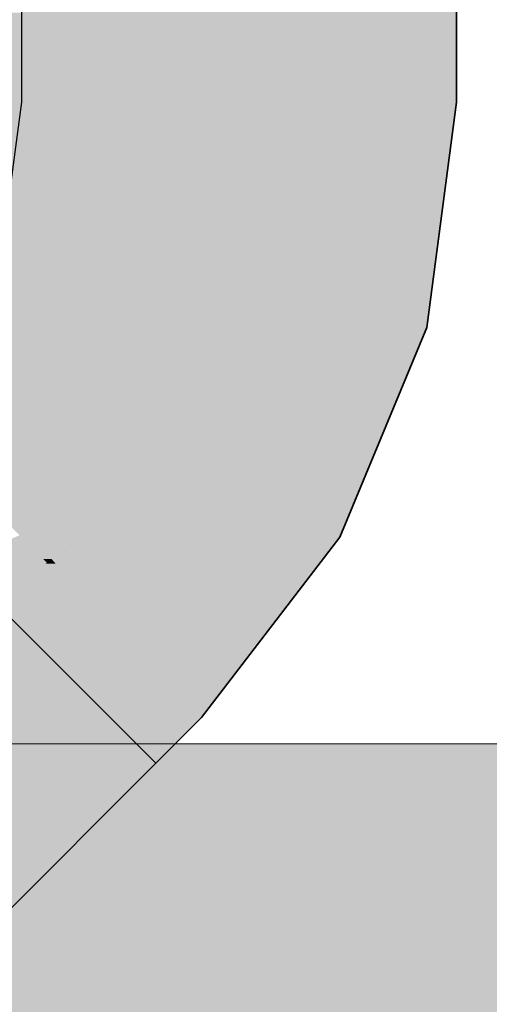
# Model space of a CAD drawing. Extents: x -123 to 597, y -160 to 584.
# Tile 154 of 207: x 8.86 to 10.04, y 226.07 to 228.56. Entities that reach past the tile are written whole.
import ezdxf
from ezdxf.lldxf.tags import DXFTag

# ---------------------------------------------------------------- set-up
doc = ezdxf.new("R2010")
doc.units = 0
doc.layers.get('0').update_dxf_attribs({"lineweight": 35})
for name, color, linetype, lineweight, true_color in [('S_Entlüftung', 4, 'Continuous', 5, 0x00ffff), ('S_Entlüftung-Shading', 4, 'Continuous', 5, 0x00ffff), ('S_Schmutzwasser', 7, 'Continuous', 35, 0xcc3300), ('S_Schmutzwasser-Shading', 7, 'Continuous', 35, 0xcc3300)]:
    doc.layers.add(name, color=color, linetype=linetype, lineweight=lineweight, true_color=true_color)
tags = doc.linetypes.add('STRICHPUNKT2', pattern=[12.7, 6.35, -3.175, 0, -3.175]).pattern_tags.tags
tags[10:11] = [DXFTag(74, 4), DXFTag(75, 0), DXFTag(340, '0'), DXFTag(46, 0.0), DXFTag(50, 0.0), DXFTag(44, 0.0), DXFTag(45, 0.0)]
tags[8:9] = [DXFTag(74, 4), DXFTag(75, 0), DXFTag(340, '0'), DXFTag(46, 0.0), DXFTag(50, 0.0), DXFTag(44, 0.0), DXFTag(45, 0.0)]
tags[6:7] = [DXFTag(74, 4), DXFTag(75, 0), DXFTag(340, '0'), DXFTag(46, 0.0), DXFTag(50, 0.0), DXFTag(44, 0.0), DXFTag(45, 0.0)]
tags[4:5] = [DXFTag(74, 4), DXFTag(75, 0), DXFTag(340, '0'), DXFTag(46, 0.0), DXFTag(50, 0.0), DXFTag(44, 0.0), DXFTag(45, 0.0)]

# ---------------------------------------------------------------- blocks, each defined once
blk = doc.blocks.new('Shading-A07ALSDT1N', base_point=(9.6326, 227.2727))
at = {"layer": 'S_Schmutzwasser-Shading', "color": 22, "true_color": 0xb62d00}
for points in [[(9.6376, 228.4734), (9.4098, 228.4734), (9.6376, 229.5979)], [(9.4098, 228.4734), (9.6376, 229.5979), (9.4098, 229.5979)], [(9.4098, 228.3539), (9.6168, 228.3539), (9.6376, 228.4734)], [(9.4098, 228.3539), (9.6376, 228.4734), (9.4098, 228.4734)], [(9.6168, 228.3539), (9.6376, 228.3539), (9.6376, 228.4734)], [(9.4856, 227.9269), (9.3536, 227.9269), (9.6168, 228.3539)], [(9.3536, 227.9269), (9.6168, 228.3539), (9.4098, 228.3539)], [(9.5771, 227.8942), (9.4756, 227.8942), (9.6376, 228.3539)], [(9.4756, 227.8942), (9.6376, 228.3539), (9.6168, 228.3539)], [(9.4756, 227.8942), (9.34, 227.8942), (9.3536, 227.9269)], [(9.4756, 227.8942), (9.4856, 227.9269), (9.3536, 227.9269)], [(9.2539, 227.5289), (9.1887, 227.5289), (9.4756, 227.8942)], [(9.1887, 227.5289), (9.4756, 227.8942), (9.34, 227.8942)], [(9.5736, 227.8679), (9.4596, 227.8679), (9.4756, 227.8942)], [(9.5736, 227.8679), (9.5771, 227.8942), (9.4756, 227.8942)], [(9.4217, 227.501), (9.237, 227.501), (9.5736, 227.8679)], [(9.237, 227.501), (9.5736, 227.8679), (9.4596, 227.8679)], [(9.237, 227.501), (9.1673, 227.501), (9.1887, 227.5289)], [(9.237, 227.501), (9.2539, 227.5289), (9.1887, 227.5289)], [(8.9356, 227.199), (9.237, 227.501), (9.1673, 227.501)], [(9.386, 227.415), (9.1512, 227.415), (9.237, 227.501)], [(9.386, 227.415), (9.4217, 227.501), (9.237, 227.501)], [(9.2203, 227.199), (8.9356, 227.199), (9.386, 227.415)], [(8.9356, 227.199), (9.386, 227.415), (9.1512, 227.415)], [(9.0425, 227.0712), (8.8106, 227.0712), (8.9265, 227.1872)], [(8.946, 227.1872), (8.9265, 227.1872), (8.9356, 227.199)], [(9.0876, 227.0261), (8.946, 227.1872), (8.9265, 227.1872)], [(9.0876, 227.0261), (9.2203, 227.199), (8.9356, 227.199)], [(8.8557, 227.0261), (9.0425, 227.0712), (8.8106, 227.0712)], [(9.0876, 227.0261), (8.8557, 227.0261), (9.0425, 227.0712)], [(8.9716, 226.9101), (9.0876, 227.0261), (8.8557, 227.0261)]]:
    blk.add_solid(points, dxfattribs=at)
at = {"layer": 'S_Schmutzwasser-Shading', "color": 24, "true_color": 0xa42900}
for points in [[(9.8124, 228.4734), (9.6376, 228.4734), (9.8124, 229.5979)], [(9.6376, 228.4734), (9.8124, 229.5979), (9.7521, 229.5979)], [(9.6376, 228.4734), (9.7521, 229.5979), (9.6376, 229.5979)], [(9.6376, 228.3539), (9.8124, 228.3539), (9.6376, 228.4734)], [(9.8124, 228.3539), (9.8124, 228.4734), (9.6376, 228.4734)], [(9.2036, 226.9101), (8.9716, 226.9101), (9.0876, 227.0261)], [(8.9793, 226.9025), (9.2036, 226.9101), (8.9716, 226.9101)], [(9.2112, 226.9025), (8.9793, 226.9025), (9.2036, 226.9101)], [(9.0953, 226.7865), (9.2112, 226.9025), (8.9793, 226.9025)]]:
    blk.add_solid(points, dxfattribs=at)
at = {"layer": 'S_Schmutzwasser-Shading', "color": 24, "true_color": 0x8d2300}
for points in [[(9.8124, 228.3539), (9.9223, 228.3539), (9.8124, 229.5979)], [(9.9223, 228.3539), (9.8124, 229.5979), (9.9223, 229.5979)], [(9.2889, 226.8248), (9.1335, 226.8248), (9.2112, 226.9025)], [(9.2507, 226.7865), (9.0953, 226.7865), (9.2889, 226.8248)], [(9.0953, 226.7865), (9.2889, 226.8248), (9.1335, 226.8248)], [(9.173, 226.7088), (9.2507, 226.7865), (9.0953, 226.7865)]]:
    blk.add_solid(points, dxfattribs=at)
at = {"layer": 'S_Schmutzwasser-Shading', "color": 26, "true_color": 0x731c00}
for points in [[(9.9223, 228.3539), (9.9598, 228.3539), (9.9223, 229.5979)], [(9.9598, 228.3539), (9.9223, 229.5979), (9.9598, 229.5979)], [(9.8861, 227.7942), (9.8486, 227.7942), (9.9598, 228.3539)], [(9.8486, 227.7942), (9.9598, 228.3539), (9.9223, 228.3539)], [(9.6728, 227.2727), (9.6326, 227.2727), (9.8848, 227.7845)], [(9.6326, 227.2727), (9.8848, 227.7845), (9.8446, 227.7845)], [(9.8848, 227.7845), (9.8446, 227.7845), (9.8486, 227.7942)], [(9.8848, 227.7845), (9.8861, 227.7942), (9.8486, 227.7942)], [(9.6651, 227.2539), (9.6182, 227.2539), (9.6326, 227.2727)], [(9.6651, 227.2539), (9.6728, 227.2727), (9.6326, 227.2727)], [(9.3358, 226.8248), (9.2889, 226.8248), (9.6651, 227.2539)], [(9.2889, 226.8248), (9.6651, 227.2539), (9.6182, 227.2539)], [(9.3154, 226.7983), (9.2624, 226.7983), (9.2889, 226.8248)], [(9.3154, 226.7983), (9.3358, 226.8248), (9.2889, 226.8248)], [(9.226, 226.7088), (9.173, 226.7088), (9.3154, 226.7983)], [(9.173, 226.7088), (9.3154, 226.7983), (9.2624, 226.7983)], [(9.1995, 226.6823), (9.226, 226.7088), (9.173, 226.7088)]]:
    blk.add_solid(points, dxfattribs=at)
at = {"layer": 'S_Schmutzwasser-Shading', "color": 22, "true_color": 0xc43100}
for points in [[(9.1445, 228.3539), (9.4098, 228.3539), (9.1445, 229.5846)], [(9.4098, 228.3539), (9.4098, 229.5846), (9.1445, 229.5846)], [(9.3626, 227.9955), (9.0973, 227.9955), (9.4098, 228.3539)], [(9.0973, 227.9955), (9.4098, 228.3539), (9.1445, 228.3539)], [(9.3536, 227.9269), (9.0689, 227.9269), (9.0973, 227.9955)], [(9.3536, 227.9269), (9.3626, 227.9955), (9.0973, 227.9955)], [(9.2437, 227.6616), (8.959, 227.6616), (9.3536, 227.9269)], [(8.959, 227.6616), (9.3536, 227.9269), (9.0689, 227.9269)], [(9.1887, 227.5289), (8.8572, 227.5289), (8.959, 227.6616)], [(9.1887, 227.5289), (9.2437, 227.6616), (8.959, 227.6616)], [(9.0705, 227.3748), (8.7389, 227.3748), (9.1887, 227.5289)], [(8.7389, 227.3748), (9.1887, 227.5289), (8.8572, 227.5289)], [(8.9356, 227.199), (9.0705, 227.3748), (8.7389, 227.3748)], [(8.9356, 227.199), (8.9147, 227.199), (8.7389, 227.3748)], [(8.9242, 227.1895), (8.6923, 227.1895), (8.8549, 227.2588)], [(8.785, 227.0968), (8.9242, 227.1895), (8.6923, 227.1895)], [(8.8361, 227.0968), (8.785, 227.0968), (8.9265, 227.1872)], [(8.785, 227.0968), (8.9265, 227.1872), (8.9207, 227.1872)], [(8.9242, 227.1895), (8.9356, 227.199), (8.9147, 227.199)], [(8.9265, 227.1872), (8.9207, 227.1872), (8.9242, 227.1895)], [(8.9283, 227.1895), (8.9242, 227.1895), (8.9356, 227.199)], [(8.9265, 227.1872), (8.9283, 227.1895), (8.9242, 227.1895)]]:
    blk.add_solid(points, dxfattribs=at)
at = {"layer": 'S_Schmutzwasser-Shading', "color": 22, "true_color": 0xcb3200}
for points in [[(8.8986, 228.3539), (9.1445, 228.3539), (9.0099, 228.911)], [(8.8986, 228.3539), (9.0099, 228.911), (8.9624, 228.911)], [(9.1445, 228.3539), (9.1445, 228.911), (9.0099, 228.911)], [(8.8598, 228.3539), (8.8986, 228.3539), (8.8598, 228.6629)], [(8.8986, 228.3539), (8.8598, 228.6629), (8.934, 228.6629)], [(8.6656, 228.3539), (8.8598, 228.3539), (8.808, 228.5804)], [(8.8598, 228.3539), (8.8598, 228.5804), (8.808, 228.5804)], [(8.832, 228.1429), (8.5473, 228.1429), (8.8598, 228.3539)], [(8.5473, 228.1429), (8.8598, 228.3539), (8.6656, 228.3539)], [(9.107, 228.0692), (8.8223, 228.0692), (9.1445, 228.3539)], [(8.8223, 228.0692), (9.1445, 228.3539), (8.8986, 228.3539)], [(8.8223, 228.0692), (8.8986, 228.3539), (8.8598, 228.3539)], [(9.0973, 227.9955), (8.7918, 227.9955), (8.8223, 228.0692)], [(9.0973, 227.9955), (9.107, 228.0692), (8.8223, 228.0692)], [(9.0331, 227.8405), (8.7276, 227.8405), (9.0973, 227.9955)], [(8.7276, 227.8405), (9.0973, 227.9955), (8.7918, 227.9955)], [(8.959, 227.6616), (9.0331, 227.8405), (8.7276, 227.8405)], [(8.959, 227.6616), (8.6647, 227.6616), (8.718, 227.8007)], [(8.959, 227.6616), (8.779, 227.8007), (8.718, 227.8007)], [(8.9225, 227.614), (8.6465, 227.614), (8.959, 227.6616)], [(8.6465, 227.614), (8.959, 227.6616), (8.6647, 227.6616)], [(8.7389, 227.3748), (8.9225, 227.614), (8.6465, 227.614)]]:
    blk.add_solid(points, dxfattribs=at)
at = {"layer": 'S_Schmutzwasser-Shading', "color": 24, "true_color": 0xa32800}
for points in [[(9.7484, 227.8679), (9.5736, 227.8679), (9.8124, 228.3539)], [(9.5736, 227.8679), (9.8124, 228.3539), (9.6376, 228.3539)], [(9.7425, 227.8227), (9.5549, 227.8227), (9.5736, 227.8679)], [(9.7425, 227.8227), (9.7484, 227.8679), (9.5736, 227.8679)], [(9.5736, 227.415), (9.386, 227.415), (9.7425, 227.8227)], [(9.386, 227.415), (9.7425, 227.8227), (9.5549, 227.8227)], [(9.5374, 227.3276), (9.319, 227.3276), (9.386, 227.415)], [(9.5374, 227.3276), (9.5736, 227.415), (9.386, 227.415)], [(9.3061, 227.0261), (9.0876, 227.0261), (9.5374, 227.3276)], [(9.0876, 227.0261), (9.5374, 227.3276), (9.319, 227.3276)], [(9.2112, 226.9025), (9.3061, 227.0261), (9.0876, 227.0261)]]:
    blk.add_solid(points, dxfattribs=at)
at = {"layer": 'S_Schmutzwasser-Shading', "color": 24, "true_color": 0x8c2300}
for points in [[(9.8524, 227.8227), (9.7425, 227.8227), (9.9223, 228.3539)], [(9.7425, 227.8227), (9.9223, 228.3539), (9.8124, 228.3539)], [(9.8486, 227.7942), (9.7307, 227.7942), (9.7425, 227.8227)], [(9.8486, 227.7942), (9.8524, 227.8227), (9.7425, 227.8227)], [(9.6554, 227.3276), (9.5374, 227.3276), (9.8486, 227.7942)], [(9.5374, 227.3276), (9.8486, 227.7942), (9.7307, 227.7942)], [(9.6326, 227.2727), (9.4953, 227.2727), (9.5374, 227.3276)], [(9.6326, 227.2727), (9.6554, 227.3276), (9.5374, 227.3276)], [(9.3485, 226.9025), (9.2112, 226.9025), (9.6326, 227.2727)], [(9.2112, 226.9025), (9.6326, 227.2727), (9.4953, 227.2727)], [(9.2889, 226.8248), (9.3485, 226.9025), (9.2112, 226.9025)]]:
    blk.add_solid(points, dxfattribs=at)
blk = doc.blocks.new('Shading-A07ALSDX1N', base_point=(9.1995, 226.6823))
at = {"layer": 'S_Schmutzwasser-Shading', "color": 22, "true_color": 0xb62d00}
for points in [[(8.9716, 226.9101), (8.6908, 226.9101), (8.8106, 227.0712)], [(8.1564, 226.0949), (8.0851, 226.0949), (8.9716, 226.9101)], [(8.0851, 226.0949), (8.9716, 226.9101), (8.6908, 226.9101)]]:
    blk.add_solid(points, dxfattribs=at)
at = {"layer": 'S_Schmutzwasser-Shading', "color": 24, "true_color": 0xa42900}
for points in [[(9.0953, 226.7865), (8.8481, 226.7865), (8.9716, 226.9101)], [(8.3392, 226.0305), (8.092, 226.0305), (9.0953, 226.7865)], [(8.092, 226.0305), (9.0953, 226.7865), (8.8481, 226.7865)]]:
    blk.add_solid(points, dxfattribs=at)
at = {"layer": 'S_Schmutzwasser-Shading', "color": 24, "true_color": 0x8d2300}
for points in [[(9.173, 226.7088), (9.0175, 226.7088), (9.0953, 226.7865)], [(8.371, 225.9069), (8.2156, 225.9069), (9.173, 226.7088)], [(8.2156, 225.9069), (9.173, 226.7088), (9.0175, 226.7088)]]:
    blk.add_solid(points, dxfattribs=at)
at = {"layer": 'S_Schmutzwasser-Shading', "color": 26, "true_color": 0x731c00}
for points in [[(9.1995, 226.6823), (9.1465, 226.6823), (9.173, 226.7088)], [(8.3463, 225.8292), (8.2933, 225.8292), (9.1995, 226.6823)], [(8.2933, 225.8292), (9.1995, 226.6823), (9.1465, 226.6823)]]:
    blk.add_solid(points, dxfattribs=at)
blk = doc.blocks.new('Shading-A07ALSGN1N', base_point=(13.1449, 226.7053))
at = {"layer": 'S_Entlüftung-Shading', "color": 134, "true_color": 0x009090}
for points in [[(8.4625, 226.6937), (9.171, 226.6937), (6.1573, 226.7312)], [(9.171, 226.6937), (6.1573, 226.7312), (7.0134, 226.7312)], [(9.171, 226.6937), (9.3275, 226.6937), (7.0134, 226.7312)], [(9.3275, 226.6937), (7.0134, 226.7312), (7.165, 226.7312)], [(8.1807, 226.7136), (11.2327, 226.7136), (7.165, 226.7312)], [(11.2327, 226.7136), (10.7939, 226.7312), (7.165, 226.7312)], [(9.3275, 226.6937), (11.7284, 226.6937), (8.1807, 226.7136)], [(11.7284, 226.6937), (8.1807, 226.7136), (11.2327, 226.7136)]]:
    blk.add_solid(points, dxfattribs=at)
at = {"layer": 'S_Entlüftung-Shading', "color": 134, "true_color": 0x00b0b0}
for points in [[(8.7691, 226.5838), (9.5773, 226.5838), (6.0291, 226.6937)], [(9.5773, 226.5838), (6.0291, 226.6937), (7.1433, 226.6937)], [(9.5773, 226.5838), (10.5795, 226.5838), (7.1433, 226.6937)], [(10.5795, 226.5838), (7.1433, 226.6937), (8.4625, 226.6937)], [(10.5795, 226.5838), (11.1716, 226.5838), (8.4625, 226.6937)], [(11.1716, 226.5838), (8.4625, 226.6937), (9.171, 226.6937)], [(11.1716, 226.5838), (11.3427, 226.5838), (9.171, 226.6937)], [(11.3427, 226.5838), (9.171, 226.6937), (9.3275, 226.6937)], [(12.0438, 226.6502), (11.7284, 226.6937), (9.3275, 226.6937)], [(10.1258, 226.6502), (12.0438, 226.6502), (9.3275, 226.6937)]]:
    blk.add_solid(points, dxfattribs=at)
at = {"layer": 'S_Entlüftung-Shading', "color": 132, "true_color": 0x00cdcd}
for points in [[(-32.0822, 226.409), (11.0415, 226.409), (-32.1759, 226.5838)], [(11.0415, 226.409), (-32.1759, 226.5838), (8.7691, 226.5838)], [(11.0415, 226.409), (11.6057, 226.409), (8.7691, 226.5838)], [(11.6057, 226.409), (8.7691, 226.5838), (9.5773, 226.5838)], [(11.6057, 226.409), (12.3641, 226.409), (9.5773, 226.5838)], [(12.3641, 226.409), (9.5773, 226.5838), (10.5795, 226.5838)]]:
    blk.add_solid(points, dxfattribs=at)
at = {"layer": 'S_Entlüftung-Shading', "color": 132, "true_color": 0x00e4e4}
for points in [[(-32.0115, 226.1835), (12.6743, 226.1835), (-32.0822, 226.409)], [(11.1267, 226.3972), (-29.7467, 226.3972), (-32.0822, 226.409)], [(11.1267, 226.3972), (11.0415, 226.409), (-32.0822, 226.409)], [(12.6743, 226.1835), (11.1267, 226.3972), (-29.7467, 226.3972)], [(-32.0108, 226.1812), (12.6915, 226.1812), (-32.0115, 226.1835)], [(12.6915, 226.1812), (-32.0115, 226.1835), (12.6743, 226.1835)]]:
    blk.add_solid(points, dxfattribs=at)
at = {"layer": 'S_Entlüftung-Shading', "color": 4, "true_color": 0x00f5f5}
for points in [[(12.7505, 226.1641), (12.6915, 226.1812), (-32.0108, 226.1812)], [(-32.0079, 226.1641), (12.7505, 226.1641), (-32.0108, 226.1812)], [(-31.9664, 225.9159), (13.1449, 225.9159), (-32.0079, 226.1641)], [(13.1449, 225.9159), (-32.0079, 226.1641), (12.7505, 226.1641)]]:
    blk.add_solid(points, dxfattribs=at)
blk = doc.blocks.new('KG-Bogen 45°-A07ALSPU1N', base_point=(7.6438, 226.6823))
at = {"color": 0, "linetype": 'STRICHPUNKT2', "lineweight": 25, "ltscale": 0.25}
for p, q in [((8.8598, 229.5979), (8.8598, 228.3539)), ((8.8598, 228.3539), (8.8223, 228.0692))]:
    blk.add_line(p, q, dxfattribs=at)
at = {"color": 0, "linetype": 'ByBlock', "lineweight": -2, "ltscale": 0.35}
for p, q in [((9.9598, 228.3539), (9.9598, 229.5979)), ((9.9598, 228.3539), (9.8848, 227.7845)), ((9.8848, 227.7845), (9.6651, 227.2539)), ((9.6651, 227.2539), (9.3154, 226.7983)), ((9.1995, 226.6823), (8.7438, 227.1379)), ((9.1995, 226.6823), (9.3154, 226.7983))]:
    blk.add_line(p, q, dxfattribs=at)
blk = doc.blocks.new('KG-Bogen 45°-A07ALSPW1N', base_point=(6.6002, 225.1583))
at = {"color": 0, "linetype": 'ByBlock', "lineweight": -2, "ltscale": 0.35}
for p, q in [((9.1995, 226.6823), (8.7438, 227.1379)), ((8.3198, 225.8027), (9.1995, 226.6823))]:
    blk.add_line(p, q, dxfattribs=at)
blk = doc.blocks.new('Rohr mit Muffe-A07ALSQ41N', base_point=(-37.6307, 224.5312))
at = {"color": 0, "linetype": 'ByBlock', "lineweight": -2, "ltscale": 0.13}
blk.add_line((13.1449, 226.7312), (-37.6307, 226.7312), dxfattribs=at)

msp = doc.modelspace()

# ---------------------------------------------------------------- block references
at = {"layer": 'S_Entlüftung'}
msp.add_blockref('Shading-A07ALSGN1N', (13.1449, 226.7053), dxfattribs=at)
at = {"layer": 'S_Entlüftung', "ltscale": 0.13}
msp.add_blockref('Rohr mit Muffe-A07ALSQ41N', (-37.6307, 224.5312), dxfattribs=at)
at = {"layer": 'S_Schmutzwasser'}
for name, p in [('Shading-A07ALSDT1N', (9.6326, 227.2727)), ('Shading-A07ALSDX1N', (9.1995, 226.6823))]:
    msp.add_blockref(name, p, dxfattribs=at)
at = {"layer": 'S_Schmutzwasser', "ltscale": 0.35}
for name, p in [('KG-Bogen 45°-A07ALSPU1N', (7.6438, 226.6823)), ('KG-Bogen 45°-A07ALSPW1N', (6.6002, 225.1583))]:
    msp.add_blockref(name, p, dxfattribs=at)

doc.saveas('drawing.dxf')
